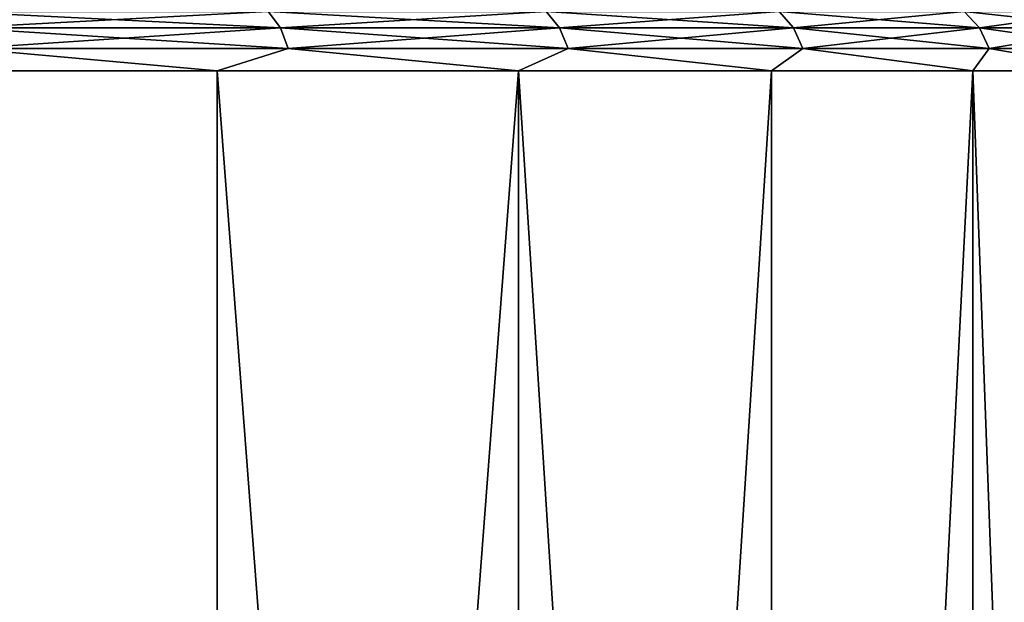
# Model space of a CAD drawing. Header units: millimetres. Extents: x -128 to 173, y -40 to 30.
# Tile 128 of 256: x 6.93 to 9.62, y -29.65 to -28.06. Entities that reach past the tile are written whole.
import ezdxf

# ---------------------------------------------------------------- set-up
doc = ezdxf.new("R2010")
doc.units = ezdxf.units.MM
doc.header["$LTSCALE"] = 56.728605
for name, color, linetype in [('29', 7, 'CONTINUOUS'), ('30', 7, 'CONTINUOUS'), ('33', 7, 'CONTINUOUS'), ('34', 7, 'CONTINUOUS')]:
    doc.layers.add(name, color=color, linetype=linetype)

msp = doc.modelspace()

# ---------------------------------------------------------------- linework, layer by layer
at = {"layer": '29', "color": 7, "linetype": 'CONTINUOUS'}
for points in [[(7.4718, -39, 7.0167), (6.5336, -28.2, 7.8978), (6.5335, -39, 7.8978), (7.4718, -39, 7.0167)], [(7.4719, -28.2, 7.0166), (6.5336, -28.2, 7.8978), (7.4718, -39, 7.0167), (7.4719, -28.2, 7.0166)], [(8.2924, -39, 6.0248), (7.4719, -28.2, 7.0166), (7.4718, -39, 7.0167), (8.2924, -39, 6.0248)], [(8.2924, -28.2, 6.0248), (7.4719, -28.2, 7.0166), (8.2924, -39, 6.0248), (8.2924, -28.2, 6.0248)], [(8.9821, -28.2, 4.938), (8.2924, -28.2, 6.0248), (8.9822, -39, 4.9379), (8.9821, -28.2, 4.938)], [(8.9822, -39, 4.9379), (8.2924, -28.2, 6.0248), (8.2924, -39, 6.0248), (8.9822, -39, 4.9379)], [(9.5302, -28.2, 3.7733), (8.9821, -28.2, 4.938), (8.9822, -39, 4.9379), (9.5302, -28.2, 3.7733)], [(9.5302, -39, 3.7732), (9.5302, -28.2, 3.7733), (8.9822, -39, 4.9379), (9.5302, -39, 3.7732)], [(9.928, -28.2, 2.5491), (9.5302, -28.2, 3.7733), (9.928, -39, 2.5491), (9.928, -28.2, 2.5491)], [(9.928, -39, 2.5491), (9.5302, -28.2, 3.7733), (9.5302, -39, 3.7732), (9.928, -39, 2.5491)]]:
    msp.add_3dface(points, dxfattribs=at)
at = {"layer": '30', "color": 7, "linetype": 'CONTINUOUS'}
for points in [[(6.5335, -39, -7.8978), (6.5336, -28.2, -7.8978), (7.4718, -39, -7.0167), (6.5335, -39, -7.8978)], [(6.5336, -28.2, -7.8978), (7.4719, -28.2, -7.0166), (7.4718, -39, -7.0167), (6.5336, -28.2, -7.8978)], [(7.4719, -28.2, -7.0166), (8.2924, -28.2, -6.0248), (7.4718, -39, -7.0167), (7.4719, -28.2, -7.0166)], [(7.4718, -39, -7.0167), (8.2924, -28.2, -6.0248), (8.2924, -39, -6.0248), (7.4718, -39, -7.0167)], [(8.2924, -28.2, -6.0248), (8.9821, -28.2, -4.938), (8.2924, -39, -6.0248), (8.2924, -28.2, -6.0248)], [(8.2924, -39, -6.0248), (8.9821, -28.2, -4.938), (8.9822, -39, -4.9379), (8.2924, -39, -6.0248)], [(8.9821, -28.2, -4.938), (9.5302, -28.2, -3.7733), (8.9822, -39, -4.9379), (8.9821, -28.2, -4.938)], [(8.9822, -39, -4.9379), (9.5302, -28.2, -3.7733), (9.5302, -39, -3.7732), (8.9822, -39, -4.9379)], [(9.5302, -28.2, -3.7733), (9.928, -28.2, -2.5491), (9.5302, -39, -3.7732), (9.5302, -28.2, -3.7733)], [(9.5302, -39, -3.7732), (9.928, -28.2, -2.5491), (9.928, -39, -2.5491), (9.5302, -39, -3.7732)]]:
    msp.add_3dface(points, dxfattribs=at)
at = {"layer": '33', "color": 7, "linetype": 'CONTINUOUS'}
for points in [[(7.6106, -28.0382, 6.7424), (6.7424, -28.0382, 7.6106), (7.6437, -28.0825, 6.7717), (7.6106, -28.0382, 6.7424)], [(7.6437, -28.0825, 6.7717), (6.7424, -28.0382, 7.6106), (6.7717, -28.0825, 7.6437), (7.6437, -28.0825, 6.7717)], [(8.3678, -28.0382, 5.7759), (7.6106, -28.0382, 6.7424), (8.4042, -28.0825, 5.801), (8.3678, -28.0382, 5.7759)], [(8.4042, -28.0825, 5.801), (7.6106, -28.0382, 6.7424), (7.6437, -28.0825, 6.7717), (8.4042, -28.0825, 5.801)], [(9.003, -28.0382, 4.7251), (8.3678, -28.0382, 5.7759), (9.0422, -28.0825, 4.7457), (9.003, -28.0382, 4.7251)], [(9.0422, -28.0825, 4.7457), (8.3678, -28.0382, 5.7759), (8.4042, -28.0825, 5.801), (9.0422, -28.0825, 4.7457)], [(9.5069, -28.0382, 3.6055), (9.003, -28.0382, 4.7251), (9.5483, -28.0825, 3.6212), (9.5069, -28.0382, 3.6055)], [(9.5483, -28.0825, 3.6212), (9.003, -28.0382, 4.7251), (9.0422, -28.0825, 4.7457), (9.5483, -28.0825, 3.6212)], [(9.8722, -28.0382, 2.4333), (9.5069, -28.0382, 3.6055), (9.9151, -28.0825, 2.4439), (9.8722, -28.0382, 2.4333)], [(9.9151, -28.0825, 2.4439), (9.5069, -28.0382, 3.6055), (9.5483, -28.0825, 3.6212), (9.9151, -28.0825, 2.4439)], [(7.6437, -28.0825, 6.7717), (6.7717, -28.0825, 7.6437), (7.665, -28.1384, 6.7906), (7.6437, -28.0825, 6.7717)], [(7.665, -28.1384, 6.7906), (6.7717, -28.0825, 7.6437), (6.7906, -28.1384, 7.665), (7.665, -28.1384, 6.7906)], [(8.4042, -28.0825, 5.801), (7.6437, -28.0825, 6.7717), (8.4276, -28.1384, 5.8171), (8.4042, -28.0825, 5.801)], [(8.4276, -28.1384, 5.8171), (7.6437, -28.0825, 6.7717), (7.665, -28.1384, 6.7906), (8.4276, -28.1384, 5.8171)], [(9.0422, -28.0825, 4.7457), (8.4042, -28.0825, 5.801), (9.0673, -28.1384, 4.7589), (9.0422, -28.0825, 4.7457)], [(9.0673, -28.1384, 4.7589), (8.4042, -28.0825, 5.801), (8.4276, -28.1384, 5.8171), (9.0673, -28.1384, 4.7589)], [(9.5483, -28.0825, 3.6212), (9.0422, -28.0825, 4.7457), (9.5748, -28.1384, 3.6312), (9.5483, -28.0825, 3.6212)], [(9.5748, -28.1384, 3.6312), (9.0422, -28.0825, 4.7457), (9.0673, -28.1384, 4.7589), (9.5748, -28.1384, 3.6312)], [(9.9151, -28.0825, 2.4439), (9.5483, -28.0825, 3.6212), (9.9427, -28.1384, 2.4507), (9.9151, -28.0825, 2.4439)], [(9.9427, -28.1384, 2.4507), (9.5483, -28.0825, 3.6212), (9.5748, -28.1384, 3.6312), (9.9427, -28.1384, 2.4507)], [(6.5336, -28.2, 7.8978), (7.4719, -28.2, 7.0166), (6.7906, -28.1384, 7.665), (6.5336, -28.2, 7.8978)], [(7.4719, -28.2, 7.0166), (7.665, -28.1384, 6.7906), (6.7906, -28.1384, 7.665), (7.4719, -28.2, 7.0166)], [(7.4719, -28.2, 7.0166), (8.2924, -28.2, 6.0248), (7.665, -28.1384, 6.7906), (7.4719, -28.2, 7.0166)], [(8.2924, -28.2, 6.0248), (8.4276, -28.1384, 5.8171), (7.665, -28.1384, 6.7906), (8.2924, -28.2, 6.0248)], [(8.2924, -28.2, 6.0248), (8.9821, -28.2, 4.938), (8.4276, -28.1384, 5.8171), (8.2924, -28.2, 6.0248)], [(8.9821, -28.2, 4.938), (9.0673, -28.1384, 4.7589), (8.4276, -28.1384, 5.8171), (8.9821, -28.2, 4.938)], [(8.9821, -28.2, 4.938), (9.5302, -28.2, 3.7733), (9.0673, -28.1384, 4.7589), (8.9821, -28.2, 4.938)], [(9.5302, -28.2, 3.7733), (9.5748, -28.1384, 3.6312), (9.0673, -28.1384, 4.7589), (9.5302, -28.2, 3.7733)], [(9.5302, -28.2, 3.7733), (9.928, -28.2, 2.5491), (9.5748, -28.1384, 3.6312), (9.5302, -28.2, 3.7733)], [(9.928, -28.2, 2.5491), (9.9427, -28.1384, 2.4507), (9.5748, -28.1384, 3.6312), (9.928, -28.2, 2.5491)]]:
    msp.add_3dface(points, dxfattribs=at)
at = {"layer": '34', "color": 7, "linetype": 'CONTINUOUS'}
for points in [[(6.7424, -28.0382, -7.6106), (7.6106, -28.0382, -6.7424), (6.7717, -28.0825, -7.6437), (6.7424, -28.0382, -7.6106)], [(6.7717, -28.0825, -7.6437), (7.6106, -28.0382, -6.7424), (7.6437, -28.0825, -6.7717), (6.7717, -28.0825, -7.6437)], [(7.6106, -28.0382, -6.7424), (8.3678, -28.0382, -5.7759), (7.6437, -28.0825, -6.7717), (7.6106, -28.0382, -6.7424)], [(7.6437, -28.0825, -6.7717), (8.3678, -28.0382, -5.7759), (8.4042, -28.0825, -5.801), (7.6437, -28.0825, -6.7717)], [(8.3678, -28.0382, -5.7759), (9.003, -28.0382, -4.7251), (8.4042, -28.0825, -5.801), (8.3678, -28.0382, -5.7759)], [(8.4042, -28.0825, -5.801), (9.003, -28.0382, -4.7251), (9.0422, -28.0825, -4.7457), (8.4042, -28.0825, -5.801)], [(9.003, -28.0382, -4.7251), (9.5069, -28.0382, -3.6055), (9.0422, -28.0825, -4.7457), (9.003, -28.0382, -4.7251)], [(9.0422, -28.0825, -4.7457), (9.5069, -28.0382, -3.6055), (9.5483, -28.0825, -3.6212), (9.0422, -28.0825, -4.7457)], [(9.5069, -28.0382, -3.6055), (9.8722, -28.0382, -2.4333), (9.5483, -28.0825, -3.6212), (9.5069, -28.0382, -3.6055)], [(9.5483, -28.0825, -3.6212), (9.8722, -28.0382, -2.4333), (9.9151, -28.0825, -2.4439), (9.5483, -28.0825, -3.6212)], [(6.7717, -28.0825, -7.6437), (7.6437, -28.0825, -6.7717), (6.7906, -28.1384, -7.665), (6.7717, -28.0825, -7.6437)], [(6.7906, -28.1384, -7.665), (7.6437, -28.0825, -6.7717), (7.665, -28.1384, -6.7906), (6.7906, -28.1384, -7.665)], [(7.6437, -28.0825, -6.7717), (8.4042, -28.0825, -5.801), (7.665, -28.1384, -6.7906), (7.6437, -28.0825, -6.7717)], [(7.665, -28.1384, -6.7906), (8.4042, -28.0825, -5.801), (8.4276, -28.1384, -5.8171), (7.665, -28.1384, -6.7906)], [(8.4042, -28.0825, -5.801), (9.0422, -28.0825, -4.7457), (8.4276, -28.1384, -5.8171), (8.4042, -28.0825, -5.801)], [(8.4276, -28.1384, -5.8171), (9.0422, -28.0825, -4.7457), (9.0673, -28.1384, -4.7589), (8.4276, -28.1384, -5.8171)], [(9.0422, -28.0825, -4.7457), (9.5483, -28.0825, -3.6212), (9.0673, -28.1384, -4.7589), (9.0422, -28.0825, -4.7457)], [(9.0673, -28.1384, -4.7589), (9.5483, -28.0825, -3.6212), (9.5748, -28.1384, -3.6312), (9.0673, -28.1384, -4.7589)], [(9.5483, -28.0825, -3.6212), (9.9151, -28.0825, -2.4439), (9.5748, -28.1384, -3.6312), (9.5483, -28.0825, -3.6212)], [(9.5748, -28.1384, -3.6312), (9.9151, -28.0825, -2.4439), (9.9427, -28.1384, -2.4507), (9.5748, -28.1384, -3.6312)], [(7.4719, -28.2, -7.0166), (6.5336, -28.2, -7.8978), (6.7906, -28.1384, -7.665), (7.4719, -28.2, -7.0166)], [(7.4719, -28.2, -7.0166), (6.7906, -28.1384, -7.665), (7.665, -28.1384, -6.7906), (7.4719, -28.2, -7.0166)], [(8.2924, -28.2, -6.0248), (7.4719, -28.2, -7.0166), (7.665, -28.1384, -6.7906), (8.2924, -28.2, -6.0248)], [(8.2924, -28.2, -6.0248), (7.665, -28.1384, -6.7906), (8.4276, -28.1384, -5.8171), (8.2924, -28.2, -6.0248)], [(8.9821, -28.2, -4.938), (8.2924, -28.2, -6.0248), (8.4276, -28.1384, -5.8171), (8.9821, -28.2, -4.938)], [(8.9821, -28.2, -4.938), (8.4276, -28.1384, -5.8171), (9.0673, -28.1384, -4.7589), (8.9821, -28.2, -4.938)], [(9.5302, -28.2, -3.7733), (8.9821, -28.2, -4.938), (9.0673, -28.1384, -4.7589), (9.5302, -28.2, -3.7733)], [(9.5302, -28.2, -3.7733), (9.0673, -28.1384, -4.7589), (9.5748, -28.1384, -3.6312), (9.5302, -28.2, -3.7733)], [(9.928, -28.2, -2.5491), (9.5302, -28.2, -3.7733), (9.5748, -28.1384, -3.6312), (9.928, -28.2, -2.5491)], [(9.928, -28.2, -2.5491), (9.5748, -28.1384, -3.6312), (9.9427, -28.1384, -2.4507), (9.928, -28.2, -2.5491)]]:
    msp.add_3dface(points, dxfattribs=at)

doc.saveas('drawing.dxf')
